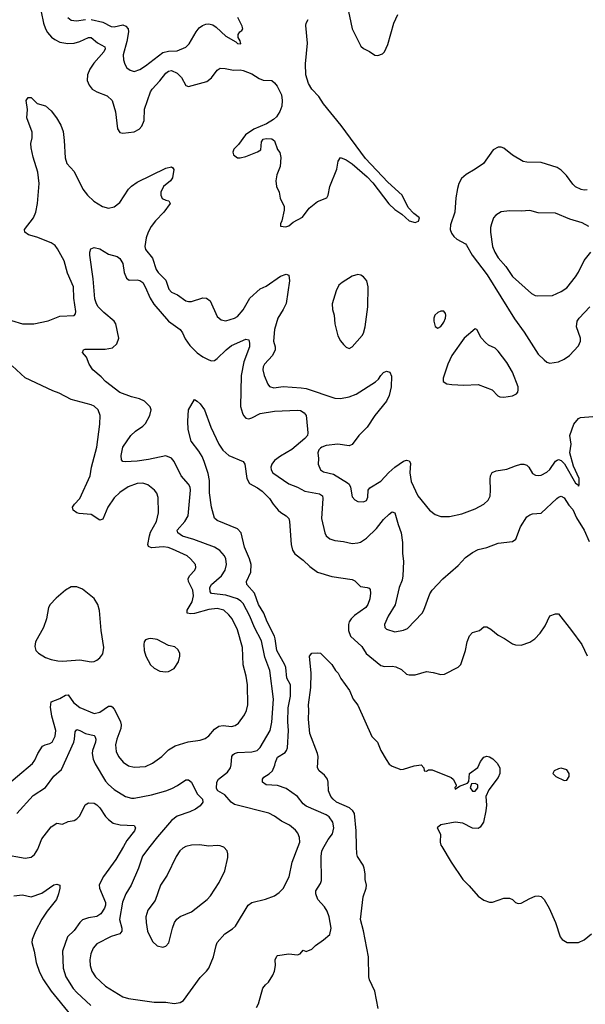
# Model space of a CAD drawing. Header units: inches. Extents: x 1834610 to 2027685, y 642842 to 774116.
# Tile 136 of 256: x 1872691 to 1876638, y 698898 to 705774. Entities that reach past the tile are written whole.
import ezdxf

# ---------------------------------------------------------------- set-up
doc = ezdxf.new("R2010")
doc.units = ezdxf.units.IN
doc.header["$MEASUREMENT"] = 0
doc.layers.add('B8679', color=7, linetype='Continuous')
doc.layers.add('B8770', color=7, linetype='Continuous')

msp = doc.modelspace()

# ---------------------------------------------------------------- linework, layer by layer
at = {"layer": 'B8679', "color": 5}
for points, elevation in [([(1872346.1, 700000), (1872510, 699954.2), (1872572.6, 699947.4), (1872730, 699919.5), (1872770, 699926.4), (1872794.3, 699945.7), (1872818, 699982), (1872825.1, 700000)], 540), ([(1873414.5, 700000), (1873362.3, 699910), (1873276.9, 699790), (1873246.5, 699733.5), (1873246.9, 699710), (1873290, 699610.5), (1873290.1, 699590), (1873283.7, 699570), (1873257.1, 699530), (1873230, 699510.7), (1873170, 699502.8), (1873130, 699488.2), (1873110, 699469.6), (1873070, 699412.8), (1873024.9, 699370), (1872990.2, 699270), (1872995, 699150), (1873012.9, 699090), (1873064, 699010), (1873090, 698980.2), (1873186.9, 698890)], 540), ([(1873599.5, 700000), (1873547.7, 699932.3), (1873520.7, 699850), (1873468.4, 699731.6), (1873430.9, 699669.1), (1873408.8, 699611.2), (1873386.8, 699490), (1873403.8, 699430), (1873404.5, 699410), (1873390, 699389.8), (1873330, 699372), (1873230, 699321), (1873204.4, 699290), (1873187.9, 699250), (1873181.5, 699210), (1873183.6, 699170), (1873195.3, 699130), (1873220.3, 699090), (1873290, 699025.5), (1873410, 698951.5), (1873450, 698939.1), (1873630, 698914.2), (1873710, 698912.7), (1873770, 698904.9), (1873809.7, 698910.3), (1873834.8, 698925.2), (1873950, 699085.5), (1873995.1, 699130), (1874010, 699150.7), (1874043, 699230), (1874061.3, 699310), (1874070, 699330.6), (1874122.9, 699390), (1874175.6, 699424.4), (1874196.1, 699443.9), (1874284.7, 699590), (1874310.8, 699609.2), (1874406.3, 699633.7), (1874470, 699656.4), (1874501.7, 699678.3), (1874530, 699708), (1874571.3, 699788.7), (1874591.3, 699891.3), (1874634, 700000)], 560), ([(1873849.3, 700000), (1873830, 699989.7), (1873807.9, 699970), (1873782.3, 699930), (1873720.4, 699799.6), (1873673.7, 699730), (1873635.8, 699624.2), (1873585.1, 699554.9), (1873571.4, 699510), (1873572.4, 699470), (1873582.8, 699410), (1873618.2, 699338.2), (1873650, 699306), (1873690, 699297.3), (1873710, 699304), (1873731.5, 699328.5), (1873756.3, 699430), (1873771, 699469), (1873787, 699493), (1873810, 699512.7), (1873890, 699544.9), (1873998.4, 699630), (1874022.9, 699657.1), (1874082.6, 699750), (1874122, 699830), (1874144.5, 699924.5), (1874144.5, 699950), (1874138, 699970), (1874114.9, 699994.9), (1874102.5, 700000)], 580), ([(1874343.8, 698876.2), (1874358.2, 698901.8), (1874388.2, 699011.8), (1874405.3, 699034.7), (1874427.5, 699052.5), (1874457.7, 699102.3), (1874469.7, 699130.3), (1874475.6, 699170), (1874474.5, 699210), (1874485.6, 699234.4), (1874490, 699238.8), (1874570, 699251.5), (1874630, 699243.1), (1874649.2, 699250), (1874670, 699277.3), (1874690, 699268.4), (1874730, 699282.4), (1874756, 699310), (1874812, 699348), (1874854.7, 699385.3), (1874863.9, 699430), (1874851.1, 699510), (1874836.9, 699550), (1874818.3, 699578.3), (1874771.1, 699630), (1874756.4, 699670), (1874758.3, 699690), (1874790, 699742.8), (1874796.1, 699763.9), (1874794.2, 699930), (1874799.8, 699970), (1874816.2, 700000)], 540), ([(1875191.5, 698870), (1875169.7, 698990), (1875131.5, 699070), (1875126.3, 699090), (1875124, 699230), (1875090.6, 699410.6), (1875069.9, 699489.9), (1875088.1, 699650), (1875109.8, 699710), (1875110.7, 699730), (1875102.4, 699770), (1875102.2, 699810), (1875095.5, 699850), (1875087.7, 699870), (1875048.4, 699930), (1875043.1, 699950), (1875041.9, 700000)], 520), ([(1875636.5, 700000), (1875703.1, 699890), (1875783, 699770), (1875826.8, 699726.8), (1875890, 699653), (1875930, 699625.5), (1875970, 699610.7), (1875990, 699610.7), (1876070, 699639.1), (1876110, 699640.7), (1876130, 699630.7), (1876150.5, 699610.5), (1876170, 699602), (1876190, 699603.8), (1876250, 699638.4), (1876287.2, 699652.8), (1876310, 699655.8), (1876330, 699650.4), (1876350.4, 699630), (1876386.7, 699570), (1876430, 699470.8), (1876462.4, 699370), (1876475.5, 699350), (1876512, 699330), (1876590, 699330.3), (1876630, 699347.7), (1876681, 699390)], 520), ([(1872650, 699655.2), (1872710, 699663.5), (1872770, 699649.4), (1872844.7, 699675.3), (1872930, 699732), (1872950, 699736.3), (1872970.5, 699730.5), (1872970.8, 699710), (1872961.6, 699670), (1872947.2, 699630), (1872883.6, 699550), (1872845.8, 699494.2), (1872800.6, 699410), (1872778.5, 699350), (1872776.1, 699330), (1872792.6, 699270), (1872805.5, 699190), (1872830, 699123), (1872857.6, 699070), (1872909.6, 698989.6), (1873044.6, 698824.6)], 520)]:
    msp.add_lwpolyline(points, dxfattribs=dict(at, elevation=elevation))
at = {"layer": 'B8770', "color": 5}
for points, elevation in [([(1872839.7, 705830), (1872857.7, 705750), (1872871.4, 705711.4), (1872885.2, 705685.2), (1872912.3, 705652.3), (1872935.1, 705635.1), (1872970, 705618.2), (1873027.8, 705607.8), (1873070, 705611.6), (1873110, 705621.4), (1873170, 705650.1), (1873189.4, 705649.4), (1873233.1, 705613.1), (1873284.5, 705584.5), (1873288.1, 705570), (1873278.3, 705550), (1873208, 705470), (1873180.2, 705430), (1873163.5, 705390), (1873162.8, 705350), (1873176.5, 705316.5), (1873197.6, 705290), (1873230, 705271.3), (1873302.4, 705242.4), (1873336.6, 705210), (1873359.3, 705130), (1873372.3, 705012.3), (1873390, 704987.7), (1873410, 704983), (1873490, 704990.3), (1873525.1, 705010), (1873543.5, 705030), (1873558.5, 705070), (1873561.6, 705150), (1873604.3, 705270), (1873616, 705290), (1873670, 705346.8), (1873710, 705402), (1873730, 705416.1), (1873750, 705418.7), (1873790, 705401.5), (1873820.7, 705370), (1873850, 705315.8), (1873870, 705307), (1873997.4, 705342.6), (1874030, 705368.9), (1874070, 705422.4), (1874090, 705437), (1874125.3, 705434.7), (1874183, 705423), (1874230, 705424.9), (1874250, 705419.6), (1874310, 705395.9), (1874362.8, 705362.8), (1874390, 705351.6), (1874450.6, 705350.6), (1874470, 705334.6), (1874487.3, 705310), (1874517.2, 705250), (1874523.5, 705210), (1874521, 705170), (1874507.3, 705132.7), (1874483, 705097), (1874462.5, 705077.5), (1874413.7, 705046.3), (1874324.9, 705010), (1874266.4, 704970), (1874217.8, 704902.2), (1874184.9, 704870), (1874179.1, 704850), (1874184, 704830), (1874210, 704810.5), (1874230, 704809), (1874270, 704818.3), (1874350, 704851.3), (1874373.9, 704866.1), (1874378.9, 704921.1), (1874390, 704939.2), (1874410, 704944.2), (1874450, 704941.8), (1874469.3, 704929.3), (1874489, 704869), (1874506.9, 704846.9), (1874512.7, 704812.7), (1874509.1, 704750), (1874485.8, 704690), (1874477.3, 704650), (1874482.8, 704610), (1874501.3, 704570), (1874508.3, 704528.3), (1874536, 704470), (1874535.6, 704444.4), (1874520.7, 704370), (1874511, 704350), (1874511.6, 704331.6), (1874548.8, 704328.8), (1874570, 704335.8), (1874598.9, 704361.1), (1874664.6, 704395.4), (1874710, 704457.6), (1874770, 704504.4), (1874834.3, 704530), (1874843.5, 704550), (1874856, 704610), (1874903.5, 704730), (1874913.2, 704786.8), (1874930, 704811.3), (1874970, 704795.7), (1875010, 704767.8), (1875116.4, 704676.4), (1875154.9, 704634.9), (1875267.5, 704487.5), (1875310, 704448.9), (1875356.9, 704416.9), (1875410, 704370.5), (1875450, 704357.3), (1875472.9, 704367.1), (1875482, 704390), (1875441.1, 704421.1), (1875402.9, 704462.9), (1875361, 704550), (1875260.7, 704640.7), (1875105.2, 704805.2), (1874934.9, 705034.9), (1874810, 705186), (1874777.6, 705237.6), (1874729.9, 705290), (1874706, 705330), (1874688.3, 705390), (1874686, 705466), (1874699, 705610), (1874686.6, 705733.4), (1874689.6, 705750.4), (1874704.8, 705775.2)], 620), ([(1874976.2, 705876.2), (1875011.2, 705711.2), (1875071.6, 705590), (1875090, 705573.8), (1875133.2, 705553.2), (1875170, 705526.4), (1875190, 705523.8), (1875223, 705537), (1875235.6, 705550), (1875258.9, 705601.1), (1875301.7, 705750), (1875329.7, 705810)], 620), ([(1873026, 705790), (1873051.1, 705771.1), (1873087.3, 705767.3), (1873150, 705776.3)], 640), ([(1873190, 705775.4), (1873270, 705757.7), (1873330, 705726.8), (1873350, 705724.2), (1873410, 705737.6), (1873431.3, 705730), (1873447.5, 705710), (1873450.2, 705690), (1873438.4, 705621.6), (1873412.8, 705530), (1873415.2, 705495.2), (1873423.6, 705463.6), (1873439, 705439), (1873460.9, 705420.9), (1873490, 705413), (1873530, 705426.7), (1873570, 705452.2), (1873690, 705544.6), (1873730, 705554.2), (1873790, 705558), (1873850, 705582), (1873873.9, 705606.1), (1873922.3, 705690), (1873943.4, 705716.6), (1873966.2, 705733.8), (1873990, 705742.4), (1874010, 705745.2), (1874037.6, 705737.6), (1874061.5, 705721.5), (1874130, 705658.3), (1874199.9, 705619.9), (1874210, 705608), (1874233.6, 705606.4), (1874230, 705626), (1874215.3, 705650), (1874215.3, 705670), (1874228, 705690), (1874242, 705698), (1874248.7, 705710), (1874243.7, 705730), (1874212.4, 705790)], 640), ([(1872634.3, 703674.3), (1872710, 703649.4), (1872790, 703650.1), (1872890, 703672.2), (1872970, 703704.9), (1873070, 703707.7), (1873080.2, 703719.8), (1873083.7, 703736.3), (1873067.7, 703830), (1873066.2, 703910), (1873024.3, 704004.3), (1873001.8, 704090), (1872955.4, 704175.4), (1872937.3, 704197.3), (1872910, 704216.8), (1872810, 704255), (1872751.7, 704271.7), (1872725.6, 704290), (1872724.7, 704310), (1872787.2, 704390), (1872803.9, 704430), (1872814.1, 704490), (1872827.8, 704630), (1872818.6, 704710), (1872785.4, 704814.6), (1872770, 704879), (1872768.6, 704910), (1872777.7, 704950), (1872778.8, 704990), (1872740.5, 705090), (1872746.3, 705146.3), (1872735.3, 705210), (1872750, 705231), (1872771.3, 705230), (1872812, 705190), (1872870, 705172.7), (1872910, 705137), (1872948.8, 705090), (1872978.3, 705038.3), (1872993.2, 704993.2), (1873002.3, 704930), (1873008.1, 704810), (1873020.2, 704770), (1873070, 704714), (1873131.4, 704591.4), (1873164.7, 704550), (1873207.8, 704507.8), (1873269.5, 704469.5), (1873310, 704458.4), (1873350, 704467.5), (1873390, 704498.2), (1873450, 704590.2), (1873470, 704610.9), (1873510, 704640.2), (1873710, 704738.4), (1873750, 704746.8), (1873759.9, 704739.9), (1873767.3, 704727.3), (1873756.2, 704670), (1873744, 704650), (1873695.3, 704610), (1873674.9, 704570), (1873675.6, 704550), (1873686.3, 704526.3), (1873710, 704513.4), (1873730.8, 704510), (1873741.3, 704490), (1873697.7, 704430), (1873638.3, 704370), (1873608.8, 704330), (1873587, 704290), (1873573, 704250), (1873564.8, 704190), (1873570, 704168.5), (1873618.2, 704110), (1873644.1, 704030), (1873657.2, 704010), (1873710, 703956.5), (1873731.5, 703891.5), (1873750, 703871.3), (1873792, 703852), (1873850, 703811.3), (1873870, 703806.4), (1873890, 703806.7), (1873970, 703831.6), (1873994.9, 703830), (1874019.1, 703810), (1874070, 703702), (1874097.6, 703677.6), (1874130, 703672.2), (1874190, 703689.2), (1874210, 703702.2), (1874250, 703747.6), (1874297.6, 703830), (1874370, 703894.6), (1874410, 703914.3), (1874510, 703983.2), (1874550, 703997.6), (1874570, 703990.7), (1874574.3, 703950), (1874550, 703792), (1874530.7, 703750), (1874491.8, 703690), (1874468.1, 703610), (1874462, 703530), (1874473, 703490), (1874473.8, 703470), (1874455.5, 703430), (1874399.6, 703370), (1874389.1, 703350), (1874386.9, 703330), (1874396.1, 703290), (1874421.5, 703230), (1874433.1, 703213.1), (1874464.7, 703204.7), (1874530, 703212.1), (1874655.5, 703204.5), (1874690, 703198), (1874890, 703130.8), (1874930, 703128.2), (1874990, 703140.7), (1875039.7, 703160.3), (1875174.1, 703245.9), (1875195, 703265), (1875210, 703290.3), (1875230, 703310.3), (1875250, 703320.4), (1875273.8, 703313.8), (1875285.2, 703285.2), (1875284.3, 703210), (1875270.1, 703150), (1875250, 703111.1), (1875169.3, 703010.7), (1875115.3, 702930), (1875058.3, 702870), (1875011.1, 702808.9), (1874990, 702797.8), (1874910, 702810.8), (1874830, 702801.1), (1874799.1, 702790), (1874790, 702782.2), (1874778.4, 702770), (1874772.1, 702750), (1874777.3, 702710), (1874774, 702670), (1874791, 702631), (1874810, 702617.7), (1874879.8, 702599.8), (1874979.6, 702539.6), (1874990.3, 702530), (1875000.3, 702510), (1875010, 702442), (1875030, 702421.6), (1875050, 702410.5), (1875090, 702406.4), (1875110, 702417.3), (1875120.5, 702439.5), (1875122.9, 702490), (1875135.5, 702504.5), (1875210, 702551.8), (1875267.3, 702612.7), (1875310, 702649.1), (1875370, 702692.2), (1875390, 702699.1), (1875410, 702692.7), (1875417.4, 702677.4), (1875414, 702610), (1875423.5, 702550), (1875470, 702450.4), (1875550, 702348.4), (1875590, 702319.5), (1875630, 702305.3), (1875690, 702304.4), (1875776.3, 702323.7), (1875870, 702357.7), (1875930, 702390.3), (1875960.3, 702419.7), (1875973.2, 702446.8), (1875977.1, 702490), (1875973.1, 702566.9), (1875976.9, 702590), (1875988.6, 702611.4), (1876015.1, 702624.9), (1876090, 702634.7), (1876150, 702659.3), (1876189.2, 702670), (1876210.2, 702670.2), (1876230, 702663.1), (1876243.1, 702650), (1876270, 702606), (1876290, 702594), (1876310, 702591.8), (1876330, 702594.6), (1876370, 702614.3), (1876390, 702633.1), (1876430, 702690.3), (1876441.2, 702698.8), (1876450, 702703.9), (1876470, 702697.2), (1876492, 702672), (1876570, 702538.4), (1876587.2, 702527.2), (1876590, 702518), (1876594.8, 702525.2), (1876594.2, 702570), (1876555.7, 702655.7), (1876530.6, 702750), (1876539, 702810), (1876530.8, 702870), (1876559.1, 702950), (1876590, 702990.5), (1876603.5, 702996.5), (1876690, 703003.6)], 580), ([(1876650, 704587.3), (1876630, 704583.5), (1876610, 704587.9), (1876570, 704606.4), (1876550, 704626.9), (1876506.9, 704686.9), (1876470, 704722.6), (1876442, 704742), (1876330, 704776.1), (1876230, 704779.3), (1876204.7, 704784.7), (1876128.9, 704828.9), (1876070, 704878.4), (1876050, 704885.1), (1876030, 704883.6), (1875995.2, 704864.8), (1875928.5, 704770), (1875870, 704729.7), (1875806.1, 704693.9), (1875774, 704666), (1875755.3, 704630), (1875745.1, 704594.9), (1875734, 704530), (1875728.2, 704430), (1875697, 704343), (1875695.2, 704310), (1875704.3, 704284.3), (1875720.5, 704260.5), (1875741.9, 704241.9), (1875803, 704210), (1875810, 704200.7), (1875847.4, 704130), (1875952.8, 703992.8), (1876144.8, 703684.8), (1876211.6, 703591.6), (1876310, 703438.8), (1876350, 703399.3), (1876370, 703383.8), (1876390, 703375.9), (1876450, 703384.2), (1876490, 703402.8), (1876527.1, 703430), (1876590, 703496.4), (1876604.8, 703530), (1876604.8, 703550), (1876576.9, 703630), (1876582.4, 703670), (1876595.1, 703690), (1876670, 703768.9)], 620), ([(1876662, 704330), (1876616.6, 704356.6), (1876530, 704382), (1876430, 704424.2), (1876310, 704426.3), (1876250, 704442.4), (1876190, 704437.6), (1876110, 704439.6), (1876050, 704431.5), (1876014.8, 704410), (1875997.3, 704390), (1875984, 704350), (1875977.3, 704322.7), (1875976.3, 704290), (1875989.3, 704190), (1876005.9, 704150), (1876030, 704111.7), (1876084.2, 704050), (1876130, 703982), (1876261.5, 703861.5), (1876287.7, 703847.7), (1876304.9, 703844.9), (1876410, 703848.5), (1876470, 703875.3), (1876510, 703901.3), (1876570, 703979.3), (1876590, 704010.5), (1876630, 704093), (1876677, 704150)], 640), ([(1874634, 700000), (1874645.8, 700030), (1874642.5, 700062.5), (1874633, 700093), (1874615.7, 700115.7), (1874574.7, 700150), (1874518, 700178), (1874470, 700213.3), (1874430, 700233.7), (1874190, 700294), (1874166, 700310), (1874122, 700362), (1874074, 700390), (1874065.4, 700405.4), (1874067, 700450), (1874078, 700470), (1874140.1, 700519.9), (1874161.3, 700550), (1874166.9, 700570), (1874170.7, 700629.3), (1874178.9, 700641.1), (1874189.3, 700650.7), (1874210, 700657.1), (1874310, 700660.6), (1874349, 700671), (1874368.4, 700691.6), (1874438.3, 700810), (1874450.9, 700869.1), (1874461.9, 701030), (1874436.8, 701230), (1874402.2, 701322.2), (1874377.5, 701437.5), (1874328.8, 701528.8), (1874297.9, 701610), (1874250, 701696.5), (1874234.2, 701714.2), (1874210, 701730.4), (1874130, 701754.9), (1874030, 701766.8), (1874020, 701780), (1874018.2, 701810), (1874029.8, 701830), (1874099.3, 701890), (1874124.8, 701930), (1874135.1, 701970), (1874129.8, 702009.8), (1874119.7, 702030), (1874087.2, 702067.2), (1874051.5, 702090), (1873905.3, 702145.3), (1873827.9, 702167.9), (1873794.8, 702190), (1873790.9, 702210), (1873842.8, 702270), (1873866.8, 702310), (1873883.8, 702490), (1873880.4, 702510), (1873869.7, 702530), (1873816.8, 702590), (1873769.8, 702689.8), (1873750, 702711.5), (1873710, 702728.4), (1873590, 702703), (1873511.7, 702691.7), (1873427.6, 702687.6), (1873409.5, 702689.5), (1873401.5, 702701.5), (1873398.4, 702730), (1873411.8, 702790), (1873467.3, 702870), (1873499.3, 702900.7), (1873550, 702934.9), (1873570, 702954.9), (1873598.3, 703010), (1873607.8, 703050), (1873601.6, 703070), (1873562, 703110), (1873526.5, 703126.5), (1873470, 703141.8), (1873390, 703171.3), (1873288.8, 703248.8), (1873260.4, 703280.4), (1873201.2, 703330), (1873176.4, 703370), (1873157.2, 703417.2), (1873128.7, 703450), (1873135.3, 703470), (1873146.7, 703473.3), (1873286.4, 703473.6), (1873337.6, 703482.4), (1873368.7, 703511.3), (1873382.7, 703550), (1873362.9, 703650), (1873349.8, 703670), (1873277.2, 703730), (1873237.8, 703770), (1873225.8, 703790), (1873214.5, 703825.5), (1873203.9, 703963.9), (1873179.6, 704130), (1873179.5, 704150), (1873186.8, 704173.2), (1873210, 704184), (1873250, 704174), (1873310, 704138), (1873370, 704121), (1873390, 704106.8), (1873411.6, 704071.6), (1873420.3, 704010), (1873436.4, 703970), (1873455.8, 703955.8), (1873510, 703956.9), (1873530, 703953), (1873550, 703938.5), (1873567.6, 703910), (1873600.6, 703830), (1873627.9, 703787.9), (1873730, 703668.9), (1873811.1, 703611.1), (1873827.7, 703587.7), (1873845.6, 703545.6), (1873878.4, 703498.4), (1873928.3, 703448.3), (1873970, 703419), (1874010, 703398.5), (1874030, 703392.9), (1874050, 703394.9), (1874070, 703407.4), (1874130.9, 703470), (1874170, 703499.3), (1874270, 703542.4), (1874290, 703538.8), (1874295.6, 703515.6), (1874293.6, 703490), (1874254.9, 703385.1), (1874235.4, 703290), (1874232.7, 703072.7), (1874245.7, 703025.7), (1874252.2, 703010), (1874270, 702992.2), (1874290, 702988.1), (1874310, 702993.6), (1874370, 703023.2), (1874470, 703039.5), (1874630, 703046.5), (1874650, 703044.2), (1874677.1, 703030), (1874690.5, 703010), (1874693.4, 702990), (1874701.6, 702890), (1874698.4, 702870), (1874681.1, 702850), (1874590, 702774), (1874510, 702726), (1874470, 702696.4), (1874450.3, 702670), (1874444, 702650), (1874444.9, 702630), (1874456.5, 702610), (1874570, 702534.3), (1874630, 702510.2), (1874681.6, 702481.6), (1874782.7, 702462.7), (1874803.7, 702450), (1874806.9, 702430), (1874796.5, 702290), (1874820.4, 702190), (1874830.4, 702170), (1874856.3, 702150), (1874890, 702137.7), (1874950, 702131.6), (1875010, 702117.4), (1875050, 702120.2), (1875070, 702126.5), (1875110, 702152.6), (1875179.9, 702220.1), (1875230, 702283.1), (1875270, 702322), (1875290, 702338.7), (1875310, 702330.4), (1875331.2, 702250), (1875352.7, 702190), (1875362.4, 702122.4), (1875361.2, 702050), (1875370.2, 701990), (1875365.6, 701890), (1875359.4, 701860.6), (1875339.6, 701810), (1875311.2, 701688.8), (1875262.4, 701610), (1875237.1, 701550), (1875239.1, 701530), (1875250, 701519.1), (1875310, 701499.5), (1875370, 701511.6), (1875397.3, 701522.7), (1875499.5, 701630), (1875511.5, 701650), (1875554.1, 701765.9), (1875569.5, 701790), (1875642.7, 701870), (1875750, 701963), (1875801.4, 702018.6), (1875850, 702054.4), (1875890, 702074), (1875951.7, 702088.3), (1876030, 702119.1), (1876130, 702131.3), (1876152.3, 702147.7), (1876186.2, 702233.8), (1876230, 702302.8), (1876250, 702316.3), (1876270, 702323), (1876330, 702328.4), (1876438.4, 702430), (1876450, 702439.5), (1876470, 702446), (1876490, 702435.5), (1876524.2, 702384.2), (1876550, 702354.4), (1876576.1, 702296.1), (1876630, 702210.3), (1876664.7, 702130)], 560), ([(1872570, 700402.7), (1872779.8, 700580.2), (1872796.8, 700603.2), (1872818.4, 700650), (1872850, 700701.7), (1872868.5, 700711.5), (1872901.1, 700718.9), (1872916.4, 700730), (1872938.4, 700770), (1872942.9, 700810), (1872914.8, 700910), (1872905.5, 700974.5), (1872909.8, 701010), (1872970, 701034.4), (1873010, 701058.4), (1873030, 701059), (1873066.9, 701006.9), (1873110, 700972.3), (1873210, 700930.2), (1873250, 700937.8), (1873310, 700980.2), (1873330, 700980.9), (1873335.6, 700975.6), (1873350, 700958.9), (1873381.5, 700901.5), (1873395.5, 700870), (1873399, 700850), (1873395.6, 700824.4), (1873368.4, 700750), (1873359.1, 700710), (1873363.7, 700663.7), (1873379.6, 700630), (1873412, 700590), (1873450, 700564.7), (1873490, 700554.7), (1873570, 700560.2), (1873618.7, 700581.3), (1873682.9, 700630), (1873730, 700675.8), (1873776, 700704), (1873867.7, 700732.3), (1873950, 700742.7), (1873984.4, 700755.6), (1874010, 700772.7), (1874050, 700819), (1874079.8, 700840.2), (1874110, 700844.9), (1874170, 700838.2), (1874195.6, 700844.4), (1874217.7, 700862.3), (1874259.3, 700920.7), (1874274.5, 700950), (1874283.5, 700990), (1874279.8, 701130), (1874270.8, 701190), (1874249.8, 701270.2), (1874245.6, 701390), (1874210, 701514), (1874173.5, 701590), (1874150, 701618.8), (1874114.5, 701650), (1874070, 701663), (1874010, 701655.1), (1873910, 701627.5), (1873885.2, 701625.2), (1873858.9, 701630), (1873859.5, 701650), (1873894, 701710), (1873904.7, 701750), (1873898.1, 701790), (1873869.9, 701850), (1873866.6, 701870), (1873876.4, 701890), (1873913.3, 701930), (1873920.4, 701950), (1873916.8, 701970), (1873883.9, 702010), (1873859.1, 702030), (1873757.2, 702077.2), (1873727.5, 702087.5), (1873692.8, 702092.8), (1873610, 702086.1), (1873590, 702094.5), (1873586, 702110), (1873595.8, 702170), (1873604.8, 702195.2), (1873646.2, 702270), (1873660.3, 702330), (1873658, 702438), (1873648.5, 702468.5), (1873631.8, 702490), (1873585.2, 702525.2), (1873550, 702538.3), (1873510, 702536), (1873448.1, 702511.9), (1873390, 702473.5), (1873350, 702435.1), (1873305.8, 702370), (1873270, 702287.3), (1873257.7, 702282.3), (1873250, 702280.5), (1873190, 702319.1), (1873106.3, 702326.3), (1873090, 702331.1), (1873063, 702350), (1873060.4, 702370), (1873072.4, 702390), (1873110, 702430.2), (1873182.9, 702590), (1873192.8, 702650), (1873228.7, 702790), (1873249.7, 702949.7), (1873251.5, 703011.5), (1873238, 703050), (1873210, 703074.5), (1873190, 703085.1), (1873050, 703121.1), (1872966.8, 703166.7), (1872922.7, 703182.7), (1872730, 703272.3), (1872638, 703358)], 580), ([(1874816.2, 700000), (1874843.4, 700050), (1874873.8, 700090), (1874883.5, 700130), (1874875.5, 700170), (1874850, 700207.3), (1874830, 700222.4), (1874690, 700282), (1874670, 700299.1), (1874629.9, 700349.9), (1874550, 700404.5), (1874490, 700426), (1874411.7, 700431.7), (1874385.4, 700450), (1874385.4, 700470), (1874394.5, 700485.5), (1874432.1, 700507.9), (1874454.5, 700530), (1874472.2, 700567.8), (1874475.8, 700590), (1874490, 700623.7), (1874543.1, 700656.9), (1874553.6, 700670), (1874559.8, 700690), (1874566.5, 700810), (1874562.9, 700870), (1874565, 700970), (1874581.5, 701050), (1874580.2, 701130), (1874555.2, 701175.2), (1874547.4, 701250), (1874540.4, 701270), (1874484.6, 701370), (1874474.8, 701450), (1874468, 701470), (1874417.3, 701570), (1874394.9, 701630), (1874357.9, 701690), (1874330.4, 701770.4), (1874276, 701830), (1874274.2, 701850), (1874303, 701917), (1874306.3, 701970), (1874295.2, 702010), (1874259.3, 702090), (1874236.8, 702190), (1874210, 702219.1), (1874070, 702276.4), (1874050, 702293.2), (1874029.1, 702370), (1874016.5, 702470), (1874015.8, 702555.8), (1874005.2, 702605.2), (1873978.7, 702690), (1873963.4, 702723.4), (1873941.6, 702761.6), (1873887.8, 702830), (1873867, 702913), (1873863.7, 702970), (1873869.2, 703050), (1873910, 703122), (1873930, 703111), (1873950, 703091), (1873980.7, 703050), (1874023.8, 702930), (1874079.7, 702810), (1874108.3, 702768.3), (1874150.9, 702730.9), (1874250.6, 702690), (1874263, 702670), (1874276.5, 702570), (1874294.6, 702534.6), (1874350, 702505.4), (1874382.6, 702482.6), (1874434.9, 702430), (1874460.2, 702390), (1874495.2, 702350), (1874512.9, 702332.9), (1874550, 702309.1), (1874568, 702290), (1874573.4, 702270), (1874586.4, 702110), (1874595.6, 702070), (1874610, 702043.2), (1874670, 701999.8), (1874716, 701956), (1874770, 701917.1), (1874870, 701886.4), (1875010, 701865.5), (1875030, 701855.3), (1875070, 701817.3), (1875116, 701810), (1875130, 701803.8), (1875135.8, 701795.8), (1875139.6, 701770), (1875134.4, 701730), (1875120.2, 701690), (1875106, 701670), (1875027.2, 701612.8), (1875003.2, 701590), (1874990.2, 701570), (1874984.7, 701550), (1874986.4, 701510), (1874999.1, 701470), (1875077.4, 701397.4), (1875108.5, 701348.5), (1875210, 701265.2), (1875237.8, 701257.8), (1875290, 701260.7), (1875316.3, 701256.3), (1875355.6, 701235.6), (1875390, 701204.4), (1875410, 701199), (1875450, 701200.4), (1875530, 701222.4), (1875576.7, 701216.7), (1875630, 701202), (1875656.6, 701203.4), (1875750, 701254), (1875769.5, 701270.5), (1875802.4, 701370), (1875813.3, 701430), (1875830, 701470.8), (1875850, 701494), (1875899, 701510), (1875930, 701534), (1875950, 701534), (1875979, 701519), (1876030, 701476.3), (1876074.2, 701454.2), (1876130, 701414.8), (1876150, 701407.7), (1876190, 701407.3), (1876250, 701428), (1876285.2, 701450), (1876322.7, 701490), (1876358, 701542), (1876390, 701611), (1876430, 701626), (1876450, 701624.7), (1876542.8, 701510), (1876613, 701410), (1876651.7, 701331.7)], 540), ([(1875041.9, 700000), (1875039.3, 700110), (1875027.2, 700230), (1875015.4, 700250), (1874991.6, 700270), (1874902, 700310), (1874877.7, 700330), (1874862, 700350), (1874846.2, 700390), (1874843.9, 700450), (1874839.1, 700470), (1874818.5, 700498.5), (1874780.9, 700530), (1874769.7, 700549.7), (1874773, 700630), (1874769.7, 700650), (1874715.8, 700790), (1874707.1, 700890), (1874709.7, 700949.7), (1874706.3, 700990), (1874722.4, 701110), (1874725.1, 701210), (1874713.2, 701330), (1874729.5, 701350.5), (1874770, 701354), (1874790, 701350.8), (1874870, 701270.4), (1874895.3, 701230), (1874913.4, 701210), (1874932.8, 701172.8), (1874993.1, 701090), (1875018.7, 701030), (1875050, 700986.8), (1875149.2, 700769.2), (1875188.8, 700728.8), (1875210.3, 700670.3), (1875247.7, 700607.7), (1875270, 700574.8), (1875290, 700560.7), (1875350, 700538.4), (1875370, 700540.3), (1875444.1, 700564.1), (1875492, 700570), (1875511.3, 700550), (1875514, 700530), (1875530, 700526.8), (1875543.7, 700536.3), (1875570, 700535.5), (1875702.5, 700482.5), (1875715.5, 700470), (1875738, 700430), (1875738, 700422), (1875728.1, 700411.9), (1875730, 700402), (1875759, 700421), (1875816.5, 700443.5), (1875824.7, 700455.3), (1875830, 700510.8), (1875888.2, 700551.8), (1875907, 700593), (1875930, 700624.7), (1875950, 700631), (1875970, 700626), (1875993.7, 700613.7), (1876023.5, 700583.5), (1876041, 700550), (1876042, 700510), (1876030, 700481.2), (1875964.7, 700395.3), (1875943, 700350), (1875947.7, 700290), (1875944.9, 700250), (1875926.8, 700170), (1875904.5, 700135.5), (1875890, 700125.2), (1875850.7, 700129.3), (1875783.3, 700163.3), (1875730, 700169.6), (1875630, 700152.3), (1875604.7, 700130), (1875626.8, 700086.8), (1875624.9, 700030), (1875630.4, 700010), (1875636.5, 700000)], 520), ([(1872669.8, 700230.2), (1872783.8, 700356.2), (1872870, 700413.4), (1872930, 700492), (1872981.8, 700538.2), (1873068, 700730), (1873074.3, 700750), (1873078.8, 700801.2), (1873090, 700817), (1873110, 700811.3), (1873150, 700789.1), (1873210, 700774.9), (1873215.8, 700770), (1873221.8, 700750), (1873219.1, 700730), (1873198.2, 700670), (1873197, 700650), (1873203.2, 700610), (1873217.6, 700577.6), (1873290, 700457.4), (1873310, 700433.8), (1873350, 700399.2), (1873430.2, 700350.2), (1873470, 700336.9), (1873490, 700337.8), (1873610, 700362), (1873710, 700389.4), (1873753.6, 700406.4), (1873793.2, 700426.8), (1873850, 700465.7), (1873870, 700465.3), (1873890, 700450.3), (1873929.2, 700369.2), (1873967.7, 700330), (1873968, 700310), (1873950, 700285.1), (1873918.8, 700261.2), (1873878, 700242), (1873790, 700212), (1873750, 700181.7), (1873651.7, 700068.3), (1873599.5, 700000)], 560), ([(1872825.1, 700000), (1872846.3, 700053.7), (1872910, 700137.1), (1872950, 700164), (1872990, 700157.3), (1873030, 700174), (1873070, 700182), (1873090, 700193), (1873110, 700214), (1873148.2, 700291.8), (1873170, 700304.9), (1873210, 700302.4), (1873230, 700292.2), (1873250, 700270.4), (1873290.2, 700210.2), (1873310, 700188.7), (1873343.8, 700163.8), (1873392.1, 700152.1), (1873490, 700147.7), (1873499.5, 700130), (1873491.3, 700110), (1873438.5, 700041.5), (1873414.5, 700000)], 540), ([(1874102.5, 700000), (1874090, 700005.1), (1874070, 700007.6), (1874010, 700003), (1873946.7, 700013.3), (1873890, 700009.8), (1873850, 700000.4), (1873849.3, 700000)], 580)]:
    msp.add_lwpolyline(points, dxfattribs=dict(at, elevation=elevation))
for points, elevation in [([(1875050, 703994.8), (1875010, 703983.1), (1874940.2, 703939.8), (1874919.2, 703920.8), (1874898.3, 703881.7), (1874872.2, 703790), (1874874, 703750), (1874884.4, 703710), (1874890.3, 703650), (1874910, 703566.8), (1874930, 703530.8), (1874950, 703507.3), (1874970, 703487.3), (1874990, 703479.1), (1875010, 703490.5), (1875081.1, 703570), (1875090, 703585.5), (1875102.7, 703630), (1875121.5, 703770), (1875121.6, 703910), (1875114.3, 703950), (1875090, 703978), (1875070.6, 703990.6)], 620), ([(1875650, 703739.5), (1875630, 703738.7), (1875610, 703729.6), (1875588.7, 703710), (1875580.3, 703690), (1875580.3, 703670), (1875590, 703631), (1875610, 703620.5), (1875630, 703633), (1875650, 703662), (1875661.3, 703690), (1875665.6, 703710), (1875663.3, 703723.3)], 620), ([(1875870, 703615.1), (1875793, 703550), (1875707.2, 703430), (1875678, 703370), (1875647.3, 703270), (1875647.3, 703247.3), (1875670.7, 703230.7), (1875705.8, 703225.8), (1875790, 703222), (1875890, 703227.4), (1875988, 703190), (1876026.6, 703146.6), (1876040.5, 703140.5), (1876070, 703137.7), (1876130, 703147.7), (1876157.7, 703162.3), (1876166.4, 703173.6), (1876170.7, 703189.3), (1876168.7, 703210), (1876130, 703314), (1876090, 703380.7), (1876030, 703460.7), (1876010, 703479.5), (1875962.4, 703502.4), (1875940.5, 703520.5), (1875911.8, 703551.8), (1875882, 703610)], 620), ([(1873090, 701814), (1873050, 701813.6), (1873010.6, 701790), (1872945.3, 701734.7), (1872902.4, 701690), (1872891.6, 701668.4), (1872876.9, 701590), (1872857.6, 701530), (1872801.7, 701430), (1872797.7, 701397.7), (1872803.7, 701370), (1872821.6, 701350), (1872870, 701321.5), (1872910, 701306.4), (1872957.2, 701297.2), (1872990, 701295.5), (1873110, 701304.1), (1873190, 701291.1), (1873210, 701293.4), (1873230, 701302.4), (1873250, 701316.9), (1873270, 701344.9), (1873277.9, 701390), (1873260.5, 701510), (1873248.2, 701648.2), (1873236.4, 701690), (1873210, 701731.6), (1873130, 701797.6)], 620), ([(1873607.1, 701452.9), (1873588.7, 701451.3), (1873570, 701442.7), (1873560.5, 701430), (1873556.4, 701410), (1873558.4, 701370), (1873570.4, 701330), (1873603.8, 701270), (1873630, 701244.9), (1873670, 701225.3), (1873710, 701220.3), (1873730, 701223.7), (1873770, 701243.8), (1873799.6, 701290), (1873809.6, 701330), (1873807.3, 701350), (1873795.6, 701375.6), (1873773.9, 701393.9), (1873730, 701404.2), (1873650, 701445.1)], 620), ([(1876470, 700547), (1876450, 700543.7), (1876421, 700530), (1876411.3, 700510), (1876431.3, 700490), (1876490, 700462), (1876510, 700462.8), (1876526.6, 700490), (1876524.5, 700510), (1876510, 700535.6)], 540), ([(1875870, 700441.2), (1875842.8, 700437.2), (1875834.8, 700410), (1875850, 700387.7), (1875870, 700387.7), (1875889, 700410), (1875888.7, 700430)], 520)]:
    msp.add_lwpolyline(points, close=True, dxfattribs=dict(at, elevation=elevation))

doc.saveas('drawing.dxf')
